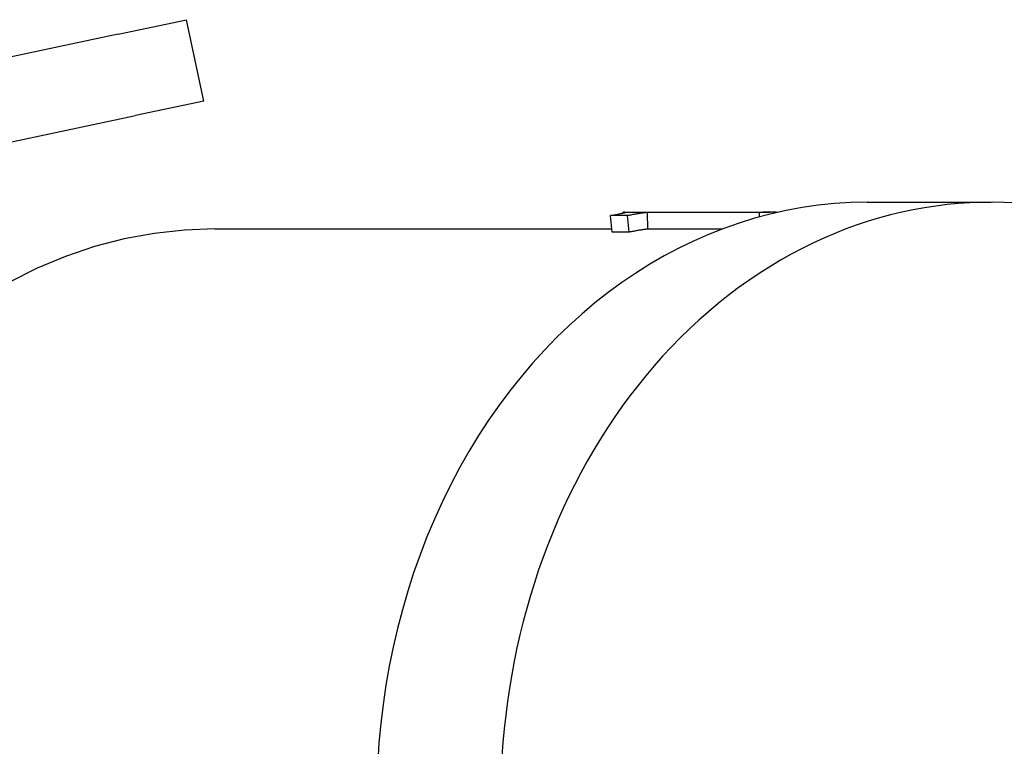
# Model space of a CAD drawing. Header units: millimetres. Extents: x -60 to 3536, y 30 to 464.
# Tile 16 of 22: x 172 to 202, y 432 to 454. Entities that reach past the tile are written whole.
import ezdxf

# ---------------------------------------------------------------- set-up
doc = ezdxf.new("R2010")
doc.units = ezdxf.units.MM
doc.layers.add('DETAIL', color=2, linetype='Continuous')

msp = doc.modelspace()

# ---------------------------------------------------------------- linework, layer by layer
at = {"layer": 'DETAIL'}
for p, q in [((175.076, 453.632), (177.13, 454.068)), ((177.65, 451.623), (177.13, 454.068)), ((175.076, 453.632), (170.219, 452.6)), ((177.65, 451.623), (175.595, 451.187)), ((170.739, 450.155), (175.595, 451.187)), ((197.591, 448.578), (201.319, 448.578)), ((190.26, 448.256), (190.259, 448.278)), ((190.347, 448.278), (194.665, 448.278)), ((194.356, 448.274), (190.992, 448.274)), ((191.001, 447.774), (190.992, 448.274)), ((194.358, 448.14), (194.356, 448.274)), ((190.392, 448.177), (189.881, 448.177)), ((189.925, 447.68), (189.881, 448.177)), ((190.436, 447.68), (190.392, 448.177)), ((177.982, 447.778), (189.916, 447.778)), ((190.436, 447.68), (189.925, 447.68)), ((193.233, 447.774), (191.001, 447.774))]:
    msp.add_line(p, q, dxfattribs=at)
at = {"layer": 'DETAIL', "flags": 128}
for points in [[(189.881, 448.177), (189.931, 448.188), (189.979, 448.198), (190.023, 448.207), (190.064, 448.216), (190.102, 448.224), (190.137, 448.231), (190.169, 448.237), (190.198, 448.243), (190.224, 448.248), (190.247, 448.253), (190.267, 448.257), (190.283, 448.261), (190.297, 448.264), (190.308, 448.267), (190.316, 448.269), (190.321, 448.271), (190.323, 448.273), (190.323, 448.274), (190.319, 448.275), (190.313, 448.276), (190.304, 448.277), (190.292, 448.277), (190.277, 448.278), (190.259, 448.278)], [(190.259, 448.278), (190.263, 448.278), (190.267, 448.278), (190.27, 448.278), (190.274, 448.278), (190.278, 448.278), (190.281, 448.278), (190.285, 448.278), (190.289, 448.278), (190.292, 448.278), (190.296, 448.278), (190.3, 448.278), (190.303, 448.278), (190.307, 448.278), (190.311, 448.278), (190.314, 448.278), (190.318, 448.278), (190.322, 448.278), (190.325, 448.278), (190.329, 448.278), (190.333, 448.278), (190.336, 448.278), (190.34, 448.278), (190.344, 448.278), (190.347, 448.278)], [(190.992, 448.274), (190.984, 448.273), (190.974, 448.272), (190.963, 448.27), (190.949, 448.269), (190.933, 448.267), (190.916, 448.265), (190.896, 448.262), (190.875, 448.259), (190.851, 448.256), (190.826, 448.253), (190.799, 448.249), (190.769, 448.244), (190.739, 448.24), (190.708, 448.235), (190.678, 448.23), (190.647, 448.224), (190.616, 448.219), (190.585, 448.213), (190.553, 448.208), (190.521, 448.202), (190.489, 448.196), (190.457, 448.19), (190.425, 448.184), (190.392, 448.177)], [(194.9, 448.276), (194.877, 448.276), (194.854, 448.277), (194.832, 448.277), (194.809, 448.277), (194.786, 448.278), (194.764, 448.278), (194.741, 448.278), (194.718, 448.278), (194.696, 448.278), (194.673, 448.278), (194.651, 448.278), (194.628, 448.278), (194.605, 448.278), (194.583, 448.278), (194.56, 448.278), (194.537, 448.277), (194.515, 448.277), (194.492, 448.277), (194.469, 448.277), (194.447, 448.276), (194.424, 448.276), (194.401, 448.275), (194.379, 448.275), (194.356, 448.274)], [(177.982, 447.778), (177.066, 447.745), (176.155, 447.644), (175.252, 447.478), (174.362, 447.247), (173.489, 446.952), (172.637, 446.596), (171.809, 446.181), (171.008, 445.709)], [(191.001, 447.774), (190.994, 447.773), (190.985, 447.772), (190.975, 447.771), (190.962, 447.769), (190.948, 447.767), (190.932, 447.765), (190.913, 447.763), (190.893, 447.76), (190.872, 447.757), (190.848, 447.753), (190.822, 447.75), (190.795, 447.745), (190.766, 447.741), (190.737, 447.736), (190.708, 447.731), (190.679, 447.726), (190.649, 447.721), (190.62, 447.715), (190.59, 447.71), (190.559, 447.704), (190.529, 447.698), (190.498, 447.692), (190.467, 447.686), (190.436, 447.68)]]:
    msp.add_lwpolyline(points, dxfattribs=at)
at = {"layer": 'DETAIL'}
for centre, start_param, end_param in [((201.319, 430.578), 5.30142, 9.797598), ((197.591, 430.578), 0, 3.141593)]:
    msp.add_ellipse(centre, major_axis=(0, 18), ratio=0.819152, start_param=start_param, end_param=end_param, dxfattribs=at)

doc.saveas('drawing.dxf')
